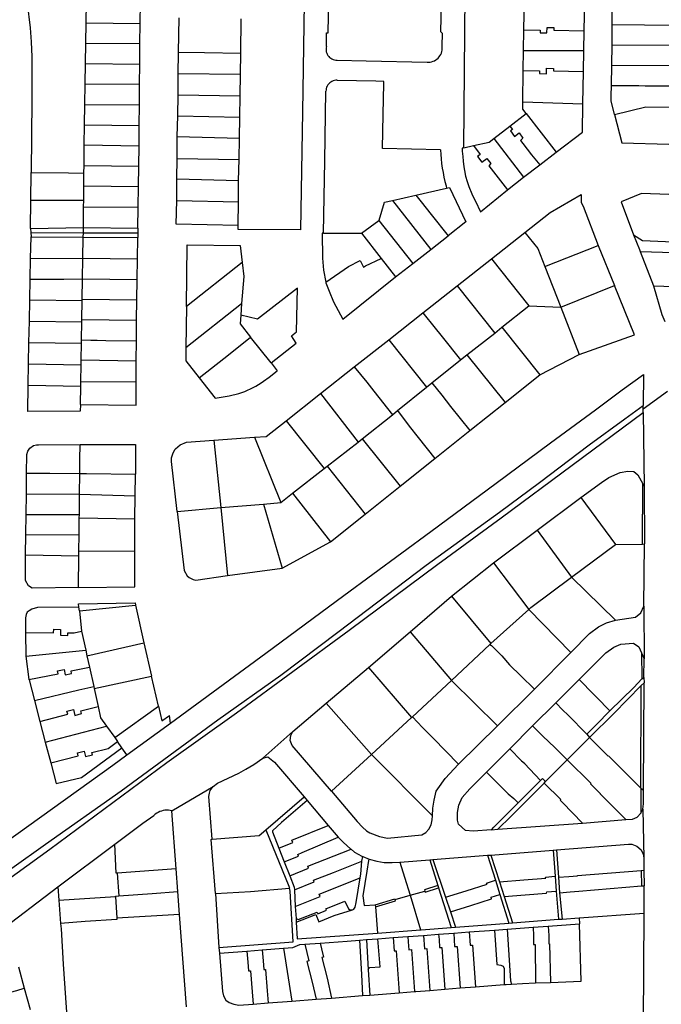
# Model space of a CAD drawing. Header units: inches. Extents: x 210911 to 224988, y 571697 to 586201.
# Tile 108 of 256: x 221417 to 221712, y 575092 to 575545. Entities that reach past the tile are written whole.
import ezdxf

# ---------------------------------------------------------------- set-up
doc = ezdxf.new("R2010")
doc.units = ezdxf.units.IN
doc.header["$MEASUREMENT"] = 0

msp = doc.modelspace()

# ---------------------------------------------------------------- linework, layer by layer
for points in [[(221417.34, 575572.81), (221420.24, 575552.54), (221421.61, 575541.13), (221422.08, 575534.72), (221422.33, 575527.81), (221422.27, 575508.02), (221421.95, 575474.68)], [(221547.79, 575572.71), (221546.72, 575502.55), (221545.93, 575448.33), (221517.139, 575448.46), (221517.165, 575450.293)], [(221557.84, 575532.62), (221557.9, 575538.91), (221558.62, 575538.95), (221559.08, 575562.12), (221558.197, 575562.091), (221558.298, 575565.892), (221557.88, 575565.9), (221558, 575573.44), (221558.537, 575573.431), (221558.533, 575573.62), (221558.583, 575574.474)], [(221610.98, 575532.99), (221611.14, 575538.63), (221610.47, 575539.32), (221610.97, 575565.52), (221611.46, 575565.708), (221611.547, 575574.716)], [(221620.977, 575486.075), (221621.81, 575574.29)], [(221648.592, 575540.322), (221648.807, 575554.731), (221676.541, 575554.548)], [(221447.318, 575543.546), (221447.459, 575552.83)], [(221472.173, 575543.258), (221472.316, 575552.654)], [(221676.269, 575539.83), (221676.541, 575554.548)], [(221689.174, 575542.733), (221689.254, 575552.247)], [(221489.834, 575529.954), (221490.054, 575545.841)], [(221447.173, 575534.082), (221447.318, 575543.546)], [(221447.318, 575543.546), (221472.173, 575543.258)], [(221472.03, 575533.936), (221472.173, 575543.258)], [(221518.39, 575529.521), (221518.651, 575545.349)], [(221648.592, 575540.322), (221656.038, 575540.112), (221656.031, 575538.867), (221659.175, 575538.85), (221659.237, 575541.349), (221662.412, 575541.332), (221662.406, 575540.09), (221676.269, 575539.83)], [(221689.151, 575533.387), (221689.174, 575542.733)], [(221689.174, 575542.733), (221718.896, 575542.441)], [(221648.45, 575530.795), (221648.592, 575540.322)], [(221676.098, 575530.698), (221676.269, 575539.83)], [(221447.031, 575524.797), (221447.173, 575534.082)], [(221447.173, 575534.082), (221472.03, 575533.936)], [(221471.914, 575524.452), (221472.03, 575533.936)], [(221557.84, 575532.62), (221557.7, 575532.021), (221557.636, 575531.409), (221557.65, 575530.794), (221557.741, 575530.186), (221557.909, 575529.594), (221558.15, 575529.028), (221558.46, 575528.497), (221558.835, 575528.009), (221559.268, 575527.573), (221559.754, 575527.195), (221560.282, 575526.88), (221560.847, 575526.636), (221561.437, 575526.464), (221562.045, 575526.368), (221562.66, 575526.35)], [(221604.09, 575525.41), (221604.782, 575525.399), (221605.472, 575525.461), (221606.151, 575525.596), (221606.812, 575525.802), (221607.448, 575526.077), (221608.051, 575526.418), (221608.614, 575526.821), (221609.131, 575527.281), (221609.597, 575527.793), (221610.006, 575528.352), (221610.353, 575528.951), (221610.635, 575529.584), (221610.849, 575530.243), (221610.991, 575530.92), (221611.061, 575531.609), (221611.057, 575532.302), (221610.98, 575532.99)], [(221688.991, 575523.965), (221689.151, 575533.387)], [(221689.151, 575533.387), (221718.859, 575533.274)], [(221489.651, 575520.259), (221489.829, 575529.579), (221489.834, 575529.954)], [(221489.834, 575529.954), (221501.677, 575529.813), (221518.39, 575529.521)], [(221518.261, 575519.825), (221518.39, 575529.521)], [(221648.314, 575521.642), (221648.45, 575530.795)], [(221648.45, 575530.795), (221676.098, 575530.698)], [(221676.011, 575521.137), (221676.098, 575530.698)], [(221446.888, 575515.393), (221447.031, 575524.797)], [(221447.031, 575524.797), (221471.914, 575524.452)], [(221471.84, 575515.285), (221471.914, 575524.452)], [(221562.66, 575526.35), (221576.025, 575525.959), (221604.09, 575525.41)], [(221688.842, 575514.716), (221688.991, 575523.965)], [(221688.991, 575523.965), (221718.82, 575523.808)], [(221489.622, 575510.325), (221489.651, 575520.259)], [(221489.651, 575520.259), (221518.261, 575519.825)], [(221518.173, 575509.891), (221518.261, 575519.825)], [(221648.098, 575507.147), (221648.314, 575521.642)], [(221648.314, 575521.642), (221655.839, 575521.418), (221655.79, 575520.199), (221658.975, 575520.071), (221659.037, 575522.633), (221662.231, 575522.505), (221662.189, 575521.463), (221676.011, 575521.137)], [(221675.657, 575506.312), (221676.011, 575521.137)], [(221446.745, 575505.989), (221446.888, 575515.393)], [(221446.888, 575515.393), (221471.84, 575515.285)], [(221471.764, 575505.79), (221471.84, 575515.285)], [(221562.727, 575517.116), (221562.106, 575517.093), (221561.493, 575516.994), (221560.897, 575516.821), (221560.326, 575516.575), (221559.79, 575516.261), (221559.297, 575515.884), (221558.854, 575515.448), (221558.468, 575514.962), (221558.144, 575514.432), (221557.889, 575513.866), (221557.705, 575513.273), (221557.595, 575512.661), (221557.561, 575512.041)], [(221562.727, 575517.116), (221580.499, 575516.775), (221584.044, 575516.707)], [(221610.271, 575485.097), (221583.551, 575485.785), (221583.941, 575501.335), (221584.234, 575515.64)], [(221584.234, 575515.64), (221584.237, 575516.005), (221584.173, 575516.365), (221584.044, 575516.707)], [(221690.264, 575501.408), (221688.775, 575507.557), (221688.668, 575509.944), (221688.842, 575514.716)], [(221688.842, 575514.716), (221701.516, 575514.618), (221704.428, 575514.581), (221718.782, 575514.463)], [(221489.417, 575500.689), (221489.622, 575510.325)], [(221489.622, 575510.325), (221518.173, 575509.891)], [(221517.967, 575500.137), (221518.173, 575509.891)], [(221556.443, 575446.733), (221557.029, 575480.108), (221557.561, 575512.041)], [(221446.6, 575496.525), (221446.745, 575505.989)], [(221446.745, 575505.989), (221471.764, 575505.79)], [(221471.689, 575496.348), (221471.764, 575505.79)], [(221649.576, 575501.819), (221648.048, 575503.795), (221648.098, 575507.147)], [(221648.098, 575507.147), (221675.657, 575506.312)], [(221663.497, 575484.059), (221675.615, 575493.271), (221675.657, 575506.312)], [(221690.264, 575501.408), (221704.685, 575504.914), (221718.743, 575504.76)], [(221489.214, 575491.292), (221489.417, 575500.689)], [(221489.417, 575500.689), (221517.967, 575500.137)], [(221642.165, 575496.058), (221649.576, 575501.819)], [(221649.576, 575501.819), (221663.497, 575484.059)], [(221690.264, 575501.408), (221693.623, 575488.258), (221715.196, 575487.771)], [(221446.46, 575487.36), (221446.6, 575496.525)], [(221446.6, 575496.525), (221471.689, 575496.348)], [(221471.614, 575486.974), (221471.689, 575496.348)], [(221517.821, 575490.501), (221517.967, 575500.137)], [(221634.732, 575490.28), (221642.165, 575496.058)], [(221642.165, 575496.058), (221643.283, 575494.496), (221642.422, 575493.842), (221644.208, 575491.288), (221646.351, 575492.907), (221648.176, 575490.398), (221647.079, 575489.421), (221648.133, 575488.088), (221652.137, 575482.818), (221655.959, 575478.231)], [(221489.184, 575481.179), (221489.214, 575491.292)], [(221489.214, 575491.292), (221517.821, 575490.501)], [(221446.316, 575477.896), (221446.46, 575487.36)], [(221446.46, 575487.36), (221471.614, 575486.974)], [(221471.483, 575477.544), (221471.614, 575486.974)], [(221517.614, 575480.628), (221517.821, 575490.501)], [(221620.977, 575486.075), (221625.371, 575487.038)], [(221625.371, 575487.038), (221632.598, 575488.621), (221634.732, 575490.28)], [(221625.371, 575487.038), (221628.424, 575482.971), (221627.238, 575482.015), (221629.204, 575479.454), (221631.48, 575481.159), (221633.377, 575478.806), (221632.401, 575477.76), (221641.063, 575466.727)], [(221634.732, 575490.28), (221648.389, 575472.515)], [(221610.271, 575485.097), (221610.369, 575482.993), (221610.532, 575480.893), (221610.76, 575478.799), (221611.052, 575476.713), (221611.408, 575474.638), (221611.829, 575472.574), (221612.313, 575470.524), (221612.86, 575468.49)], [(221620.977, 575486.075), (221620.154, 575485.895), (221620.271, 575484.467), (221620.566, 575482.026), (221620.683, 575479.942), (221620.978, 575477.323), (221621.274, 575475.537), (221621.748, 575472.976), (221622.46, 575470.595), (221623.291, 575468.213), (221624.716, 575464.818), (221625.488, 575463.21), (221626.32, 575461.543), (221628.622, 575456.632), (221641.063, 575466.727)], [(221655.959, 575478.231), (221663.497, 575484.059)], [(221446.263, 575474.404), (221446.316, 575477.896)], [(221446.316, 575477.896), (221471.483, 575477.544)], [(221488.98, 575471.722), (221489.184, 575481.179)], [(221489.184, 575481.179), (221517.614, 575480.628)], [(221517.409, 575470.993), (221517.614, 575480.628)], [(221648.389, 575472.515), (221655.959, 575478.231)], [(221421.904, 575461.895), (221421.95, 575474.68)], [(221421.95, 575474.68), (221439.14, 575474.498), (221446.103, 575474.416), (221446.263, 575474.404)], [(221446.215, 575468.549), (221446.263, 575474.404)], [(221471.333, 575468.266), (221471.483, 575477.544)], [(221488.952, 575461.848), (221488.98, 575471.722)], [(221488.98, 575471.722), (221517.409, 575470.993)], [(221517.321, 575461.118), (221517.409, 575470.993)], [(221641.063, 575466.727), (221648.389, 575472.515)], [(221446.161, 575461.884), (221446.215, 575468.549)], [(221446.215, 575468.549), (221471.333, 575468.266)], [(221471.179, 575458.771), (221471.333, 575468.266)], [(221588.108, 575461.799), (221598.837, 575464.266)], [(221598.837, 575464.266), (221613.063, 575467.501)], [(221598.837, 575464.266), (221601.346, 575461.133), (221603.611, 575458.337), (221606.019, 575455.297), (221613.755, 575445.636)], [(221612.86, 575468.49), (221613.063, 575467.501)], [(221613.063, 575467.501), (221614.395, 575467.823), (221621.854, 575451.941), (221613.755, 575445.636)], [(221649.027, 575447.11), (221660.721, 575456.329), (221674.974, 575464.512), (221674.887, 575460.826), (221675.877, 575459.133), (221682.819, 575441.116)], [(221715.215, 575464.632), (221702.722, 575465.024), (221693.264, 575461.155), (221699.069, 575445.981)], [(221421.712, 575448.951), (221421.904, 575461.895)], [(221421.904, 575461.895), (221446.161, 575461.884)], [(221446.136, 575458.908), (221446.161, 575461.884)], [(221517.165, 575450.293), (221488.676, 575450.904), (221488.952, 575461.848)], [(221488.952, 575461.848), (221517.321, 575461.118)], [(221517.165, 575450.293), (221517.321, 575461.118)], [(221581.892, 575452.638), (221582.082, 575452.777), (221584.491, 575460.973), (221588.108, 575461.799)], [(221588.108, 575461.799), (221605.735, 575439.328)], [(221446.059, 575449.343), (221446.136, 575458.908)], [(221446.136, 575458.908), (221471.179, 575458.771)], [(221471, 575449.02), (221471.179, 575458.771)], [(221573.861, 575446.773), (221581.892, 575452.638)], [(221581.892, 575452.638), (221597.495, 575432.874)], [(221421.712, 575448.951), (221446.059, 575449.343)], [(221421.712, 575448.951), (221421.829, 575447.041)], [(221421.829, 575447.041), (221421.946, 575445.141)], [(221421.829, 575447.041), (221446.008, 575446.999)], [(221445.963, 575444.942), (221446.008, 575446.999)], [(221446.008, 575446.999), (221446.059, 575449.343)], [(221446.008, 575446.999), (221460.844, 575446.974), (221471.026, 575446.956)], [(221446.059, 575449.343), (221471, 575449.02)], [(221471, 575449.02), (221471.026, 575446.956)], [(221471.026, 575446.956), (221471.055, 575444.734)], [(221556.443, 575446.733), (221555.824, 575446.732), (221555.932, 575435.362), (221556.402, 575429.707), (221557.535, 575424.241)], [(221556.443, 575446.733), (221573.861, 575446.773)], [(221573.861, 575446.773), (221582.951, 575435.171)], [(221633.647, 575434.987), (221649.027, 575447.11)], [(221649.027, 575447.11), (221655.015, 575439.798), (221658.243, 575431.421)], [(221699.069, 575445.981), (221701.716, 575439.352), (221702.129, 575438.348)], [(221699.069, 575445.981), (221703.164, 575443.427), (221717.215, 575442.875), (221743.614, 575442.116), (221749.755, 575442.037)], [(221421.75, 575435.146), (221421.946, 575445.141)], [(221421.946, 575445.141), (221445.963, 575444.942)], [(221445.799, 575435.24), (221445.963, 575444.942)], [(221445.963, 575444.942), (221471.055, 575444.734)], [(221470.85, 575435.008), (221471.055, 575444.734)], [(221605.735, 575439.328), (221613.755, 575445.636)], [(221493.399, 575413.056), (221493.775, 575441.365), (221518.137, 575441.19), (221519.106, 575433.336)], [(221597.495, 575432.874), (221605.735, 575439.328)], [(221658.243, 575431.421), (221682.819, 575441.116)], [(221682.819, 575441.116), (221690.268, 575422.75)], [(221702.129, 575438.348), (221708.226, 575422.537)], [(221702.129, 575438.348), (221727.813, 575437.647), (221731.898, 575421.866)], [(221421.563, 575425.585), (221421.75, 575435.146)], [(221421.75, 575435.146), (221445.799, 575435.24)], [(221445.639, 575425.755), (221445.799, 575435.24)], [(221445.799, 575435.24), (221470.85, 575435.008)], [(221470.738, 575425.515), (221470.85, 575435.008)], [(221519.106, 575433.336), (221493.399, 575413.056)], [(221519.106, 575433.336), (221519.862, 575426.808), (221518.765, 575414.448)], [(221557.535, 575424.241), (221568.01, 575431.438), (221573.296, 575434.258), (221574.833, 575431.218), (221575.773, 575431.733), (221582.951, 575435.171)], [(221582.951, 575435.171), (221589.566, 575426.678)], [(221589.566, 575426.678), (221597.495, 575432.874)], [(221617.856, 575422.587), (221633.647, 575434.987)], [(221633.647, 575434.987), (221650.856, 575413.301)], [(221658.243, 575431.421), (221665.512, 575412.83)], [(221421.377, 575416.101), (221421.563, 575425.585)], [(221421.563, 575425.585), (221430.02, 575425.597), (221437.046, 575425.686), (221445.639, 575425.755)], [(221445.482, 575416.411), (221445.639, 575425.755)], [(221445.639, 575425.755), (221470.738, 575425.515)], [(221470.628, 575416.08), (221470.738, 575425.515)], [(221557.535, 575424.241), (221557.587, 575423.991), (221559.012, 575420.12), (221560.971, 575415.237), (221565.302, 575407.307), (221589.566, 575426.678)], [(221532.306, 575387.135), (221543.812, 575396.251), (221541.69, 575399.594), (221544.063, 575401.478), (221544.443, 575421.504), (221526.145, 575407.208), (221518.382, 575409.011)], [(221602.164, 575410.171), (221617.856, 575422.587)], [(221617.856, 575422.587), (221635.164, 575400.849)], [(221665.512, 575412.83), (221690.268, 575422.75)], [(221674.063, 575390.961), (221699.483, 575400.087), (221690.268, 575422.75)], [(221708.226, 575422.537), (221712.061, 575409.386), (221713.334, 575406.112)], [(221708.226, 575422.537), (221731.898, 575421.866)], [(221421.186, 575406.339), (221421.377, 575416.101)], [(221421.377, 575416.101), (221445.472, 575415.838)], [(221445.324, 575407.067), (221445.472, 575415.838)], [(221445.472, 575415.838), (221445.482, 575416.411)], [(221445.482, 575416.411), (221470.628, 575416.08)], [(221470.519, 575406.759), (221470.628, 575416.08)], [(221493.192, 575394.297), (221518.765, 575414.448)], [(221518.765, 575414.448), (221518.382, 575409.011)], [(221493.399, 575413.056), (221493.192, 575394.297)], [(221586.489, 575397.816), (221602.164, 575410.171)], [(221602.164, 575410.171), (221607.739, 575403.155), (221608.426, 575402.313), (221609.78, 575400.613), (221610.972, 575399.13), (221619.403, 575388.503)], [(221638.505, 575403.499), (221650.856, 575413.301)], [(221650.856, 575413.301), (221665.512, 575412.83)], [(221665.512, 575412.83), (221674.063, 575390.961)], [(221420.994, 575396.518), (221421.186, 575406.339)], [(221421.186, 575406.339), (221445.305, 575405.957)], [(221445.166, 575397.722), (221445.305, 575405.957)], [(221445.305, 575405.957), (221445.324, 575407.067)], [(221445.324, 575407.067), (221470.519, 575406.759)], [(221470.408, 575397.224), (221470.519, 575406.759)], [(221518.382, 575409.011), (221518.075, 575405.114), (221522.921, 575399.032)], [(221622.342, 575390.81), (221635.164, 575400.849)], [(221635.164, 575400.849), (221638.505, 575403.499)], [(221638.505, 575403.499), (221655.964, 575381.701)], [(221420.802, 575386.7), (221420.994, 575396.518)], [(221420.994, 575396.518), (221445.142, 575396.256)], [(221445.01, 575388.487), (221445.142, 575396.256)], [(221445.142, 575396.256), (221445.166, 575397.722)], [(221445.166, 575397.722), (221449.379, 575397.634), (221449.929, 575397.628), (221452.415, 575397.564), (221456.4, 575397.5), (221470.408, 575397.224)], [(221470.319, 575388.035), (221470.408, 575397.224)], [(221499.253, 575380.319), (221510.613, 575389.229), (221515.788, 575393.298), (221522.921, 575399.032)], [(221532.306, 575387.135), (221522.921, 575399.032)], [(221570.579, 575385.275), (221586.489, 575397.816)], [(221586.489, 575397.816), (221603.793, 575375.938)], [(221493.192, 575394.297), (221493.114, 575388.082), (221499.253, 575380.319)], [(221444.973, 575386.256), (221445.01, 575388.487)], [(221445.01, 575388.487), (221470.319, 575388.035)], [(221470.277, 575378.395), (221470.319, 575388.035)], [(221532.306, 575387.135), (221535.153, 575383.526)], [(221606.247, 575377.914), (221619.403, 575388.503)], [(221619.403, 575388.503), (221622.342, 575390.81)], [(221622.342, 575390.81), (221639.97, 575368.942)], [(221655.964, 575381.701), (221674.063, 575390.961)], [(221420.61, 575376.879), (221420.802, 575386.7)], [(221420.802, 575386.7), (221444.973, 575386.256)], [(221444.844, 575378.617), (221444.973, 575386.256)], [(221528.921, 575378.721), (221531.444, 575380.634), (221535.153, 575383.526)], [(221555.124, 575373.093), (221570.579, 575385.275)], [(221570.579, 575385.275), (221576.372, 575378.319), (221579.551, 575374.173), (221588.141, 575363.329)], [(221444.667, 575368.09), (221470.23, 575367.736), (221470.277, 575378.395)], [(221444.806, 575376.375), (221444.844, 575378.617)], [(221444.844, 575378.617), (221470.277, 575378.395)], [(221486.033, 575221.574), (221529.866, 575253.63), (221565.795, 575280.139), (221605.737, 575309.586), (221635.918, 575331.922), (221660.889, 575350.319), (221681.549, 575365.602), (221693.827, 575374.832), (221703.526, 575381.765), (221703.446, 575367.558)], [(221499.253, 575380.319), (221506.673, 575370.862), (221513.106, 575372.001)], [(221524.156, 575375.829), (221525.393, 575376.473), (221526.602, 575377.171), (221527.778, 575377.921), (221528.921, 575378.721)], [(221639.97, 575368.942), (221655.964, 575381.701)], [(221444.667, 575368.09), (221444.6, 575364.981), (221420.417, 575364.805), (221420.61, 575376.879)], [(221420.61, 575376.879), (221444.806, 575376.375)], [(221444.667, 575368.09), (221444.806, 575376.375)], [(221517.513, 575373.02), (221518.881, 575373.484), (221520.231, 575373.998), (221521.561, 575374.56), (221522.87, 575375.171), (221524.156, 575375.829)], [(221590.474, 575365.208), (221603.793, 575375.938)], [(221603.793, 575375.938), (221606.247, 575377.914)], [(221606.247, 575377.914), (221610.84, 575372.286), (221614.917, 575367.019), (221623.736, 575355.99)], [(221703.438, 575365.997), (221714.601, 575374.124)], [(221513.106, 575372.001), (221517.513, 575373.02)], [(221539.224, 575360.56), (221555.124, 575373.093)], [(221555.124, 575373.093), (221572.412, 575350.738)], [(221384.584, 575134.699), (221397.535, 575143.746), (221428.548, 575165.896), (221463.345, 575190.427), (221507.925, 575222.993), (221536.773, 575243.579), (221562.999, 575263.346), (221603.609, 575294.214), (221637.381, 575318.585), (221655.779, 575332.184), (221678.668, 575349.447), (221694.957, 575361.497), (221703.446, 575367.558)], [(221588.141, 575363.329), (221590.474, 575365.208)], [(221590.474, 575365.208), (221595.813, 575358.085), (221599.901, 575352.885), (221607.654, 575343.159)], [(221623.736, 575355.99), (221639.97, 575368.942)], [(221703.429, 575364.356), (221703.438, 575365.997)], [(221703.438, 575365.997), (221703.439, 575366.205), (221703.446, 575367.558)], [(221384.584, 575134.699), (221385.414, 575130.945), (221430.578, 575163.633), (221484.435, 575203.452), (221516.433, 575226.201), (221568.196, 575264.332), (221609.056, 575294.554), (221638.186, 575315.955), (221703.429, 575364.356)], [(221524.768, 575352.929), (221530.014, 575353.3), (221539.224, 575360.56)], [(221539.224, 575360.56), (221556.777, 575338.578)], [(221574.289, 575352.2), (221588.141, 575363.329)], [(221703.429, 575364.356), (221703.961, 575330.515)], [(221607.654, 575343.159), (221623.736, 575355.99)], [(221489.209, 575318.753), (221486.547, 575341.796), (221486.548, 575342.093), (221486.609, 575343.522), (221487.325, 575345.843), (221488.279, 575347.449), (221488.339, 575347.568), (221490.544, 575349.53), (221493.521, 575350.718), (221506.018, 575351.602)], [(221506.018, 575351.602), (221524.768, 575352.929)], [(221506.018, 575351.602), (221509.159, 575320.619)], [(221524.768, 575352.929), (221536.78, 575322.913)], [(221572.412, 575350.738), (221574.289, 575352.2)], [(221574.289, 575352.2), (221591.673, 575330.409)], [(221419.948, 575336.477), (221420.059, 575344.959), (221420.536, 575346.625), (221421.371, 575347.934), (221423.099, 575349.182), (221424.468, 575349.478), (221425.421, 575349.537), (221444.53, 575349.569)], [(221444.361, 575336.303), (221444.448, 575342.665), (221444.53, 575349.569)], [(221444.53, 575349.569), (221470.056, 575349.618), (221470.008, 575335.964)], [(221558.177, 575339.66), (221572.412, 575350.738)], [(221591.673, 575330.409), (221607.654, 575343.159)], [(221542.155, 575327.234), (221556.777, 575338.578)], [(221556.777, 575338.578), (221558.177, 575339.66)], [(221558.177, 575339.66), (221575.679, 575317.647)], [(221674.769, 575325.319), (221684.312, 575332.2), (221687.624, 575334.402), (221692.912, 575336.735), (221696.421, 575337.385), (221699.08, 575337.179), (221701.063, 575335.605), (221703.35, 575331.545)], [(221419.824, 575327.014), (221419.948, 575336.477)], [(221419.948, 575336.477), (221430.599, 575336.395), (221444.361, 575336.303)], [(221444.301, 575326.827), (221444.361, 575336.303)], [(221444.361, 575336.303), (221447.398, 575336.31), (221470.008, 575335.964)], [(221469.793, 575325.985), (221470.008, 575335.964)], [(221575.679, 575317.647), (221591.673, 575330.409)], [(221703.123, 575303.834), (221703.35, 575331.545)], [(221703.35, 575331.545), (221703.961, 575330.515)], [(221703.961, 575330.515), (221704.005, 575303.916)], [(221419.699, 575317.432), (221419.824, 575327.014)], [(221419.824, 575327.014), (221444.301, 575326.827)], [(221444.197, 575317.364), (221444.301, 575326.827)], [(221444.301, 575326.827), (221469.793, 575325.985)], [(221469.709, 575315.456), (221469.793, 575325.985)], [(221536.78, 575322.913), (221542.155, 575327.234)], [(221542.155, 575327.234), (221559.709, 575304.899)], [(221654.739, 575310.198), (221674.769, 575325.319)], [(221674.769, 575325.319), (221690.75, 575303.659)], [(221489.209, 575318.753), (221509.159, 575320.619)], [(221509.159, 575320.619), (221528.814, 575322.237)], [(221509.159, 575320.619), (221512.331, 575289.339)], [(221528.814, 575322.237), (221536.78, 575322.913)], [(221528.814, 575322.237), (221537.394, 575292.813)], [(221419.579, 575308.208), (221419.699, 575317.432)], [(221419.699, 575317.432), (221444.197, 575317.364)], [(221444.087, 575308.02), (221444.162, 575315.936)], [(221444.162, 575315.936), (221444.197, 575317.364)], [(221444.162, 575315.936), (221469.709, 575315.456)], [(221469.693, 575300.507), (221469.709, 575315.456)], [(221489.209, 575318.753), (221492.33, 575291.728), (221493.697, 575289.286), (221494.649, 575288.451), (221496.553, 575287.616), (221497.743, 575287.317), (221512.331, 575289.339)], [(221559.709, 575304.899), (221575.679, 575317.647)], [(221634.687, 575295.263), (221654.739, 575310.198)], [(221654.739, 575310.198), (221670.421, 575288.614)], [(221419.457, 575298.864), (221419.579, 575308.208)], [(221419.579, 575308.208), (221444.087, 575308.02)], [(221443.996, 575300.76), (221444.087, 575308.02)], [(221537.394, 575292.813), (221559.709, 575304.899)], [(221670.421, 575288.614), (221690.75, 575303.659)], [(221690.75, 575303.659), (221703.123, 575303.834)], [(221703.123, 575303.834), (221704.005, 575303.916)], [(221703.752, 575275.273), (221704.005, 575303.916)], [(221443.812, 575283.92), (221422.497, 575283.643), (221420.771, 575284.657), (221419.464, 575287.158), (221419.349, 575290.551), (221419.457, 575298.864)], [(221419.457, 575298.864), (221443.974, 575298.438)], [(221443.812, 575283.92), (221469.748, 575284.233), (221469.693, 575300.507)], [(221443.812, 575283.92), (221443.974, 575298.438)], [(221443.974, 575298.438), (221443.996, 575300.76)], [(221443.996, 575300.76), (221469.693, 575300.507)], [(221512.331, 575289.339), (221537.394, 575292.813)], [(221615.369, 575279.882), (221634.687, 575295.263)], [(221634.687, 575295.263), (221650.8, 575273.803)], [(221650.8, 575273.803), (221651.816, 575274.692), (221670.421, 575288.614)], [(221670.421, 575288.614), (221690.675, 575268.782)], [(221596.288, 575263.558), (221615.369, 575279.882)], [(221615.369, 575279.882), (221633.437, 575258.165)], [(221443.977, 575274.871), (221424.869, 575274.652), (221422.249, 575273.94), (221421.057, 575273.168), (221420.164, 575272.514), (221419.746, 575271.502), (221419.387, 575269.955), (221419.449, 575263.21)], [(221443.977, 575274.871), (221443.81, 575276.325), (221469.786, 575276.891), (221470.033, 575275.727)], [(221444.214, 575273.204), (221443.977, 575274.871)], [(221444.214, 575273.204), (221470.033, 575275.727)], [(221470.033, 575275.727), (221473.861, 575258.437)], [(221690.675, 575268.782), (221699.935, 575270.207), (221702.308, 575272.168), (221703.752, 575275.273)], [(221703.752, 575275.273), (221703.915, 575251.095)], [(221444.214, 575273.204), (221445.216, 575263.797)], [(221633.437, 575258.165), (221650.8, 575273.803)], [(221650.8, 575273.803), (221670.145, 575254.049)], [(221670.145, 575254.049), (221678.836, 575262.737), (221682.889, 575265.744), (221686.618, 575267.614), (221690.675, 575268.782)], [(221419.449, 575263.21), (221432.341, 575262.987), (221432.379, 575264.705), (221435.519, 575264.634), (221435.514, 575261.923), (221438.804, 575261.849), (221438.832, 575263.085), (221441.74, 575262.99), (221445.216, 575263.797)], [(221419.449, 575263.21), (221419.548, 575252.275)], [(221445.216, 575263.797), (221447.122, 575255.081)], [(221577.187, 575247.162), (221596.288, 575263.558)], [(221596.288, 575263.558), (221615.347, 575241.158)], [(221447.692, 575252.476), (221473.861, 575258.437)], [(221473.861, 575258.437), (221477.378, 575243.071)], [(221615.347, 575241.158), (221632.988, 575257.598)], [(221632.988, 575257.598), (221633.437, 575258.165)], [(221632.988, 575257.598), (221633.675, 575257.149), (221638.451, 575252.477), (221642.003, 575248.391), (221647.194, 575243.212), (221653.428, 575237.156)], [(221674.07, 575241.52), (221686.239, 575253.766), (221689.885, 575256.517), (221693.121, 575257.894), (221698.995, 575258.266), (221701.427, 575256.574), (221702.606, 575253.903)], [(221419.548, 575252.275), (221447.122, 575255.081)], [(221419.548, 575252.275), (221421.002, 575241.61)], [(221447.122, 575255.081), (221447.692, 575252.476)], [(221447.692, 575252.476), (221448.824, 575247.297)], [(221653.428, 575237.156), (221670.145, 575254.049)], [(221702.606, 575253.903), (221703.915, 575251.095)], [(221702.606, 575253.903), (221702.782, 575241.825)], [(221421.002, 575241.61), (221434.427, 575244.24), (221434.148, 575245.588), (221437.133, 575246.205), (221437.727, 575243.7), (221440.631, 575244.301), (221440.37, 575245.562), (221448.824, 575247.297)], [(221448.824, 575247.297), (221450.768, 575238.409)], [(221557.699, 575230.73), (221577.187, 575247.162)], [(221577.187, 575247.162), (221596.863, 575224.129)], [(221703.815, 575242.57), (221703.915, 575251.095)], [(221450.986, 575237.413), (221477.378, 575243.071)], [(221480.592, 575229.263), (221477.378, 575243.071)], [(221702.782, 575241.825), (221703.815, 575242.57)], [(221703.815, 575242.57), (221703.904, 575239.982)], [(221421.002, 575241.61), (221421.025, 575241.44), (221423.51, 575231.924)], [(221423.51, 575231.924), (221443.872, 575236.804), (221450.768, 575238.409)], [(221450.768, 575238.409), (221450.986, 575237.413)], [(221597.299, 575224.463), (221615.347, 575241.158)], [(221615.347, 575241.158), (221636.388, 575220.273)], [(221663.33, 575230.861), (221674.07, 575241.52)], [(221674.07, 575241.52), (221680.775, 575234.704), (221683.923, 575231.536), (221686.142, 575229.152), (221688.169, 575227.112)], [(221678.774, 575214.928), (221689.913, 575225.941), (221702.564, 575238.766)], [(221688.169, 575227.112), (221699.087, 575237.961), (221702.782, 575241.825)], [(221702.391, 575191.625), (221702.564, 575238.766)], [(221702.564, 575238.766), (221703.904, 575239.982)], [(221703.618, 575190.685), (221703.904, 575239.982)], [(221450.986, 575237.413), (221452.804, 575229.099)], [(221636.388, 575220.273), (221653.428, 575237.156)], [(221423.51, 575231.924), (221426.026, 575222.286)], [(221426.026, 575222.286), (221438.812, 575225.597), (221438.45, 575227.006), (221441.487, 575227.786), (221442.096, 575225.104), (221445.132, 575225.884), (221444.795, 575227.197), (221452.804, 575229.099)], [(221452.804, 575229.099), (221453.926, 575223.965), (221456.722, 575220.068)], [(221460.465, 575214.85), (221480.592, 575229.263)], [(221480.592, 575229.263), (221482.113, 575222.546)], [(221542.316, 575217.629), (221557.699, 575230.73)], [(221557.699, 575230.73), (221578.519, 575207.099)], [(221652.54, 575220.31), (221663.33, 575230.861)], [(221663.33, 575230.861), (221666.556, 575227.548), (221668.729, 575225.361), (221677.503, 575216.419)], [(221482.113, 575222.546), (221485.597, 575224.995)], [(221486.033, 575221.574), (221485.597, 575224.995)], [(221596.863, 575224.129), (221597.299, 575224.463)], [(221597.299, 575224.463), (221601.976, 575219.544), (221606.887, 575214.552), (221618.581, 575202.638)], [(221677.503, 575216.419), (221682.038, 575220.926), (221688.169, 575227.112)], [(221426.026, 575222.286), (221428.529, 575212.701)], [(221428.529, 575212.701), (221456.722, 575220.068)], [(221456.722, 575220.068), (221460.465, 575214.85)], [(221465.961, 575206.895), (221486.033, 575221.574)], [(221578.519, 575207.099), (221596.863, 575224.129)], [(221618.581, 575202.638), (221636.388, 575220.273)], [(221642.203, 575209.773), (221652.54, 575220.31)], [(221652.54, 575220.31), (221655.939, 575216.977), (221657.318, 575215.59), (221662.753, 575210.35), (221668.45, 575204.618)], [(221528.549, 575205.428), (221542.316, 575217.629)], [(221560.112, 575190.17), (221542.087, 575211.213), (221541.058, 575213.56), (221541.441, 575215.841), (221542.316, 575217.629)], [(221677.503, 575216.419), (221678.774, 575214.928)], [(221428.529, 575212.701), (221430.994, 575203.26)], [(221430.994, 575203.26), (221443.68, 575206.485), (221443.342, 575207.903), (221446.323, 575208.612), (221446.972, 575206.185), (221450.173, 575206.946), (221449.909, 575208.055), (221457.484, 575209.913), (221461.704, 575213.057)], [(221460.465, 575214.85), (221461.704, 575213.057)], [(221463.675, 575210.204), (221461.704, 575213.057)], [(221668.45, 575204.618), (221678.774, 575214.928)], [(221678.774, 575214.928), (221687.342, 575206.262), (221687.494, 575206.47), (221702.391, 575191.625)], [(221382.093, 575146.787), (221459.628, 575202.264), (221465.961, 575206.895)], [(221430.994, 575203.26), (221433.478, 575193.746), (221445.148, 575196.531), (221463.675, 575210.204)], [(221465.961, 575206.895), (221463.675, 575210.204)], [(221560.112, 575190.17), (221578.519, 575207.099)], [(221578.519, 575207.099), (221606.552, 575178.966)], [(221631.327, 575198.984), (221642.203, 575209.773)], [(221642.203, 575209.773), (221647.57, 575204.216), (221648.873, 575203.042), (221648.817, 575202.883), (221656.289, 575195.212)], [(221505.698, 575192.409), (221507.685, 575193.927), (221517.537, 575198.454), (221520.68, 575200.313), (221524.366, 575202.557), (221528.549, 575205.428)], [(221528.549, 575205.428), (221530.856, 575205.977), (221533.936, 575203.601), (221547.554, 575187.572)], [(221606.552, 575178.966), (221606.725, 575182.389), (221607.385, 575186.048), (221608.326, 575190.234), (221609.05, 575191.36), (221612.324, 575196.041), (221618.581, 575202.638)], [(221658.59, 575194.654), (221663.913, 575200.075), (221668.45, 575204.618)], [(221668.45, 575204.618), (221679.391, 575193.849), (221679.281, 575193.629), (221683.83, 575189.014), (221683.656, 575188.992), (221695.464, 575177.156)], [(221633.663, 575172.402), (221625.331, 575171.804), (221621.797, 575172.194), (221618.52, 575175.136), (221618.063, 575176.961), (221618.104, 575180.398), (221618.624, 575183.795), (221620.241, 575187.375), (221623.68, 575191.278), (221631.327, 575198.984)], [(221631.327, 575198.984), (221638.12, 575192.195), (221641.346, 575188.948), (221643.922, 575186.937), (221646.007, 575184.838)], [(221636.657, 575172.746), (221642.529, 575178.543), (221649.466, 575185.431), (221653.305, 575189.369), (221657.925, 575193.977)], [(221646.007, 575184.838), (221651.951, 575190.901), (221656.289, 575195.212)], [(221656.289, 575195.212), (221657.18, 575196.116), (221658.59, 575194.654)], [(221657.925, 575193.977), (221658.59, 575194.654)], [(221657.925, 575193.977), (221665.529, 575186.353), (221665.248, 575186.113), (221666.317, 575184.984), (221675.501, 575175.6)], [(221486.764, 575181.167), (221505.698, 575192.409)], [(221505.294, 575168.1), (221503.681, 575187.853), (221504.067, 575189.282), (221504.37, 575190.606), (221505.698, 575192.409)], [(221560.112, 575190.17), (221571.886, 575176.335), (221574.318, 575173.656), (221576.246, 575172.058), (221577.818, 575171.082), (221582.169, 575169.363), (221585.908, 575168.674), (221601.725, 575170.133), (221603.46, 575171.205), (221604.944, 575172.816), (221605.956, 575174.734), (221606.446, 575177.066), (221606.552, 575178.966)], [(221702.391, 575191.625), (221703.618, 575190.685)], [(221702.391, 575191.625), (221702.393, 575180.058)], [(221703.218, 575181.954), (221703.525, 575184.398), (221703.618, 575190.685)], [(221529.921, 575172.39), (221547.554, 575187.572)], [(221548.918, 575185.925), (221537.105, 575175.885), (221532.927, 575171.97), (221532.946, 575171.581), (221535.954, 575163.966)], [(221547.554, 575187.572), (221548.918, 575185.925)], [(221548.918, 575185.925), (221558.515, 575174.452)], [(221633.663, 575172.402), (221634.834, 575173.736), (221646.007, 575184.838)], [(221460.462, 575165.896), (221473.38, 575175.58), (221478.48, 575179.05)], [(221486.764, 575181.167), (221485.971, 575181.35), (221485.164, 575181.456), (221484.351, 575181.486), (221483.539, 575181.437), (221482.735, 575181.312), (221481.946, 575181.11), (221481.18, 575180.835), (221480.444, 575180.487), (221479.745, 575180.071), (221479.088, 575179.591), (221478.48, 575179.05)], [(221488.736, 575154.552), (221486.764, 575181.167)], [(221695.464, 575177.156), (221698.588, 575177.364), (221700.64, 575178.32), (221702.393, 575180.058)], [(221702.393, 575180.058), (221703.218, 575181.954)], [(221703.218, 575181.954), (221703.727, 575159.496)], [(221535.954, 575163.966), (221542.289, 575166.594), (221541.875, 575167.748), (221558.515, 575174.452)], [(221558.515, 575174.452), (221563.126, 575169.147)], [(221636.657, 575172.746), (221675.501, 575175.6)], [(221675.501, 575175.6), (221695.464, 575177.156)], [(221505.294, 575168.1), (221526.792, 575169.806), (221529.921, 575172.39)], [(221529.921, 575172.39), (221540.482, 575146.572), (221540.735, 575145.704)], [(221633.663, 575172.402), (221636.657, 575172.746)], [(221434.247, 575146.243), (221460.462, 575165.896)], [(221461.104, 575152.566), (221460.462, 575165.896)], [(221506.773, 575143.154), (221504.825, 575168.063), (221505.294, 575168.1)], [(221538.434, 575157.688), (221544.943, 575160.306), (221544.587, 575161.182), (221546.666, 575162.024), (221563.126, 575169.147)], [(221563.126, 575169.147), (221565.57, 575166.62), (221568.876, 575163.758), (221569.092, 575163.587)], [(221663.535, 575163.245), (221696.706, 575165.82), (221698.2, 575165.859), (221700.495, 575165.023), (221702.499, 575163.262), (221703.376, 575161.238), (221703.727, 575159.496)], [(221535.954, 575163.966), (221538.434, 575157.688)], [(221540.937, 575151.352), (221549.556, 575154.845), (221549.229, 575155.754), (221569.092, 575163.587)], [(221569.092, 575163.587), (221570.754, 575162.267), (221574.032, 575160.312), (221574.475, 575160.138)], [(221606.713, 575158.792), (221631.885, 575160.789)], [(221631.885, 575160.789), (221633.334, 575160.881)], [(221631.885, 575160.789), (221635.498, 575149.297)], [(221633.334, 575160.881), (221662.05, 575163.092)], [(221633.334, 575160.881), (221637.354, 575148.485)], [(221662.05, 575163.092), (221663.535, 575163.245)], [(221662.05, 575163.092), (221662.961, 575151.122)], [(221663.535, 575163.245), (221664.574, 575150.717)], [(221538.434, 575157.688), (221540.937, 575151.352)], [(221543.068, 575144.842), (221552.177, 575148.506), (221551.873, 575149.293), (221560.999, 575152.816), (221574.121, 575158.016)], [(221573.261, 575150.339), (221573.551, 575152.113), (221574.121, 575158.016)], [(221574.121, 575158.016), (221574.475, 575160.138)], [(221574.475, 575160.138), (221577.516, 575158.945)], [(221577.516, 575158.945), (221577.196, 575158.354), (221576.423, 575153.509), (221574.504, 575142.103), (221575.147, 575137.704), (221580.222, 575138.045)], [(221577.516, 575158.945), (221580.932, 575158.012), (221584.383, 575157.517), (221588.007, 575157.497), (221591.527, 575157.56)], [(221591.527, 575157.56), (221605.336, 575158.671)], [(221591.527, 575157.56), (221593.746, 575150.719), (221596.323, 575142.46)], [(221605.336, 575158.671), (221606.713, 575158.792)], [(221605.336, 575158.671), (221609.078, 575146.837)], [(221606.713, 575158.792), (221612.544, 575141.431)], [(221703.727, 575159.496), (221703.76, 575153.926)], [(221461.591, 575152.601), (221461.104, 575152.566)], [(221488.736, 575154.552), (221461.591, 575152.601)], [(221461.591, 575152.601), (221462.328, 575142.146)], [(221489.514, 575144.053), (221488.736, 575154.552)], [(221664.574, 575150.717), (221669.299, 575150.968), (221673.312, 575151.295), (221673.301, 575151.441), (221702.55, 575153.827)], [(221702.55, 575153.827), (221703.76, 575153.926)], [(221702.55, 575153.827), (221702.643, 575146.652)], [(221703.76, 575153.926), (221703.882, 575146.753)], [(221540.937, 575151.352), (221543.019, 575146.08), (221543.068, 575144.842)], [(221543.378, 575137.149), (221554.861, 575141.806), (221554.464, 575142.807), (221573.261, 575150.339)], [(221569.822, 575135.644), (221570.375, 575135.983), (221570.946, 575136.868), (221571.404, 575138.984), (221573.261, 575150.339)], [(221612.544, 575141.431), (221622.026, 575144.417), (221631.678, 575147.426), (221631.418, 575148.003), (221635.498, 575149.297)], [(221635.498, 575149.297), (221637.561, 575142.737)], [(221637.354, 575148.485), (221648.642, 575149.41), (221658.626, 575150.222), (221658.582, 575150.768), (221662.961, 575151.122)], [(221637.354, 575148.485), (221639.479, 575141.88)], [(221662.961, 575151.122), (221663.482, 575144.274)], [(221664.574, 575150.717), (221665.043, 575143.488)], [(221406.377, 575125.054), (221434.247, 575146.243)], [(221434.247, 575146.243), (221434.722, 575140.102)], [(221462.332, 575142.094), (221477.724, 575143.202)], [(221477.724, 575143.202), (221489.514, 575144.053)], [(221490.291, 575133.561), (221489.514, 575144.053)], [(221506.773, 575143.154), (221522.831, 575144.172), (221540.735, 575145.704)], [(221506.773, 575143.154), (221508.303, 575118.3)], [(221508.303, 575118.3), (221542.507, 575120.911), (221541.122, 575144.274), (221540.735, 575145.704)], [(221543.068, 575144.842), (221543.378, 575137.149)], [(221596.323, 575142.46), (221603.017, 575144.337)], [(221609.078, 575146.837), (221602.864, 575144.825), (221603.017, 575144.337)], [(221603.017, 575144.337), (221603.17, 575143.85), (221609.386, 575145.862)], [(221609.078, 575146.837), (221609.339, 575146.011), (221609.386, 575145.862)], [(221609.386, 575145.862), (221615.188, 575127.51)], [(221614.792, 575134.737), (221624.168, 575137.665), (221633.706, 575140.736), (221633.509, 575141.452), (221637.561, 575142.737)], [(221637.561, 575142.737), (221641.691, 575129.603)], [(221639.479, 575141.88), (221649.201, 575142.531), (221659.026, 575143.329), (221659.16, 575143.928), (221663.482, 575144.274)], [(221663.482, 575144.274), (221664.466, 575131.345)], [(221665.043, 575143.488), (221669.87, 575143.962), (221673.904, 575144.3), (221702.643, 575146.652)], [(221665.043, 575143.488), (221666.121, 575131.459)], [(221702.643, 575146.652), (221703.882, 575146.753)], [(221703.881, 575134.2), (221703.882, 575146.753)], [(221434.722, 575140.102), (221460.75, 575141.862)], [(221434.722, 575140.102), (221435.546, 575129.44)], [(221460.743, 575141.967), (221462.328, 575142.146)], [(221460.75, 575141.862), (221460.743, 575141.967)], [(221460.75, 575141.862), (221461.438, 575131.79)], [(221462.328, 575142.146), (221462.332, 575142.094)], [(221543.822, 575131.637), (221544.853, 575131.174), (221553.475, 575134.611), (221553.773, 575133.875), (221557.774, 575135.496), (221557.53, 575136.099), (221566.329, 575139.665), (221568.016, 575136.094), (221568.677, 575135.686), (221569.822, 575135.644)], [(221580.222, 575138.045), (221589.273, 575140.795), (221589.404, 575140.381)], [(221580.309, 575137.045), (221589.558, 575139.886), (221589.404, 575140.381)], [(221589.404, 575140.381), (221596.323, 575142.46)], [(221596.323, 575142.46), (221601.095, 575126.455)], [(221612.544, 575141.431), (221614.792, 575134.737)], [(221639.479, 575141.88), (221643.333, 575129.732)], [(221543.378, 575137.149), (221543.822, 575131.637)], [(221543.912, 575130.085), (221552.921, 575133.543), (221554.271, 575130.161), (221561.366, 575133.06), (221569.822, 575135.644)], [(221580.222, 575138.045), (221580.309, 575137.045)], [(221580.309, 575137.045), (221581.239, 575124.967)], [(221614.792, 575134.737), (221617.152, 575127.711)], [(221674.081, 575132.037), (221703.881, 575134.2)], [(221703.55, 575083.7), (221703.881, 575134.2)], [(221461.478, 575131.197), (221446.885, 575130.259), (221435.546, 575129.44)], [(221435.546, 575129.44), (221435.738, 575126.957), (221436.769, 575110.776), (221438.541, 575084.244)], [(221490.291, 575133.561), (221461.438, 575131.79)], [(221461.438, 575131.79), (221461.478, 575131.197)], [(221493.441, 575091.042), (221490.291, 575133.561)], [(221543.822, 575131.637), (221543.912, 575130.085)], [(221543.912, 575130.085), (221544.365, 575122.294), (221581.239, 575124.967)], [(221617.152, 575127.711), (221641.691, 575129.603)], [(221641.691, 575129.603), (221643.333, 575129.732)], [(221643.333, 575129.732), (221664.466, 575131.345)], [(221659.76, 575128.216), (221674.163, 575129.292)], [(221660.781, 575102.345), (221674.953, 575102.861), (221674.163, 575129.292)], [(221664.466, 575131.345), (221666.121, 575131.459)], [(221666.121, 575131.459), (221674.081, 575132.037)], [(221674.081, 575132.037), (221674.163, 575129.292)], [(221581.239, 575124.967), (221601.095, 575126.455)], [(221601.095, 575126.455), (221601.408, 575126.478), (221615.188, 575127.51)], [(221609.378, 575124.455), (221616.315, 575124.973)], [(221615.188, 575127.51), (221617.152, 575127.711)], [(221616.315, 575124.973), (221623.406, 575125.502)], [(221616.315, 575124.973), (221616.746, 575118.795), (221617.919, 575118.878), (221619.272, 575099.765)], [(221623.406, 575125.502), (221635.134, 575126.378)], [(221623.406, 575125.502), (221623.846, 575119.37), (221624.908, 575119.445), (221626.284, 575100.32)], [(221635.134, 575126.378), (221640.942, 575126.811)], [(221635.134, 575126.378), (221636.176, 575110.473), (221638.02, 575110.314), (221639.002, 575109.717), (221639.558, 575108.656), (221639.576, 575103.259), (221639.583, 575101.358)], [(221640.942, 575126.811), (221652.899, 575127.704)], [(221640.942, 575126.811), (221642.387, 575102.961), (221642.917, 575101.536)], [(221652.899, 575127.704), (221659.76, 575128.216)], [(221652.899, 575127.704), (221653.034, 575123.753), (221653.074, 575119.797), (221653.702, 575119.803), (221653.897, 575102.094)], [(221659.76, 575128.216), (221660.019, 575123.881), (221660.057, 575120.016), (221660.352, 575120.023), (221660.781, 575102.345)], [(221547.793, 575119.964), (221554.894, 575120.381)], [(221554.894, 575120.381), (221567.339, 575121.316), (221572.962, 575121.736)], [(221554.894, 575120.381), (221555.507, 575117.735), (221556.452, 575113.968), (221555.643, 575113.834), (221558.097, 575104.213), (221560.117, 575095.14)], [(221572.962, 575121.736), (221576.166, 575121.975)], [(221572.962, 575121.736), (221573.872, 575106.025), (221574.439, 575096.236)], [(221576.166, 575121.975), (221581.46, 575122.371)], [(221576.166, 575121.975), (221577.048, 575108.096)], [(221577.048, 575108.096), (221577.253, 575108.783), (221577.743, 575109.143), (221582.443, 575109.492), (221581.46, 575122.371)], [(221581.46, 575122.371), (221588.484, 575122.895)], [(221588.484, 575122.895), (221595.294, 575123.403)], [(221588.484, 575122.895), (221588.916, 575116.804), (221589.92, 575116.875), (221591.288, 575097.555)], [(221595.294, 575123.403), (221602.403, 575123.934)], [(221595.294, 575123.403), (221595.43, 575121.026), (221595.689, 575117.358), (221596.931, 575117.446), (221598.3, 575098.106)], [(221602.403, 575123.934), (221609.378, 575124.455)], [(221602.403, 575123.934), (221602.838, 575117.794), (221603.964, 575117.873), (221605.324, 575098.662)], [(221609.378, 575124.455), (221609.567, 575122.095), (221609.836, 575118.297), (221610.903, 575118.373), (221612.26, 575099.21)], [(221508.303, 575118.3), (221508.648, 575115.684)], [(221508.648, 575115.684), (221521.218, 575116.726)], [(221508.648, 575115.684), (221509.956, 575098.063), (221510.488, 575096.076), (221511.473, 575094.104), (221513.016, 575093.048), (221515.182, 575092.349), (221517.568, 575091.883), (221524.068, 575092.381)], [(221521.218, 575116.726), (221528.211, 575117.269)], [(221521.218, 575116.726), (221521.585, 575111.59), (221521.887, 575107.6), (221522.838, 575107.706), (221523.59, 575097.921), (221524.068, 575092.381)], [(221528.211, 575117.269), (221538.054, 575118.058)], [(221528.211, 575117.269), (221528.744, 575112.216), (221529.043, 575108.263), (221529.744, 575108.186), (221530.549, 575098.447), (221530.964, 575092.908)], [(221538.054, 575118.058), (221542.395, 575118.408), (221545.493, 575119.681), (221547.793, 575119.964)], [(221538.054, 575118.058), (221541.912, 575093.747)], [(221547.793, 575119.964), (221548.791, 575116.094), (221549.764, 575112.213), (221548.795, 575111.995), (221551.242, 575102.493), (221553.012, 575094.596)], [(221416.14, 575109.525), (221418.868, 575099.629)], [(221577.048, 575108.096), (221577.785, 575096.493)], [(221642.917, 575101.536), (221647.923, 575101.828), (221653.897, 575102.094)], [(221653.897, 575102.094), (221660.781, 575102.345)], [(221395.927, 575093.33), (221406.545, 575096.249), (221415.401, 575098.638), (221418.868, 575099.629)], [(221418.868, 575099.629), (221421.542, 575089.929)], [(221577.785, 575096.493), (221591.288, 575097.555)], [(221591.288, 575097.555), (221598.3, 575098.106)], [(221598.3, 575098.106), (221598.88, 575098.152), (221605.324, 575098.662)], [(221605.324, 575098.662), (221612.26, 575099.21)], [(221612.26, 575099.21), (221619.272, 575099.765)], [(221619.272, 575099.765), (221626.284, 575100.32)], [(221626.284, 575100.32), (221639.583, 575101.358)], [(221639.583, 575101.358), (221640.458, 575101.393), (221642.917, 575101.536)], [(221524.068, 575092.381), (221530.964, 575092.908)], [(221530.964, 575092.908), (221541.912, 575093.747)], [(221541.912, 575093.747), (221553.012, 575094.596)], [(221553.012, 575094.596), (221560.117, 575095.14)], [(221560.117, 575095.14), (221574.439, 575096.236)], [(221574.439, 575096.236), (221577.785, 575096.493)]]:
    msp.add_lwpolyline(points)

doc.saveas('drawing.dxf')
